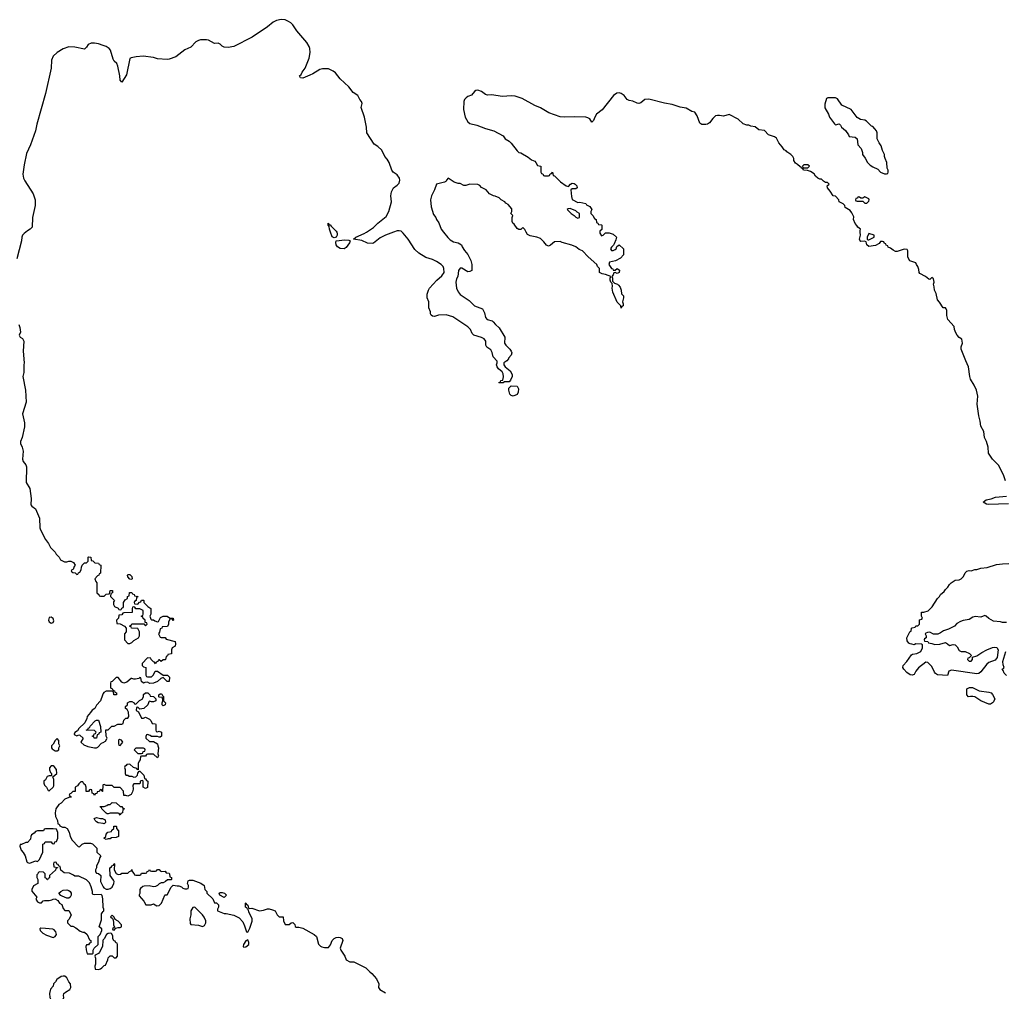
# Model space of a CAD drawing. Header units: inches. Extents: x 2494115 to 2685112, y 774173 to 915163.
# Tile 157 of 215: x 2629149 to 2639169, y 842272 to 852163. Entities that reach past the tile are written whole.
import ezdxf

# ---------------------------------------------------------------- set-up
doc = ezdxf.new("R2010")
doc.units = ezdxf.units.IN
doc.header["$MEASUREMENT"] = 0
for name, color, linetype in [('C6824', 7, 'Continuous'), ('C6825', 7, 'Continuous'), ('C6834', 7, 'Continuous'), ('C6835', 7, 'Continuous')]:
    doc.layers.add(name, color=color, linetype=linetype)

msp = doc.modelspace()

# ---------------------------------------------------------------- linework, layer by layer
at = {"layer": 'C6824', "color": 5, "elevation": 40}
for points in [[(2629211, 850000), (2629194, 849986), (2629179, 849970), (2629171, 849949), (2629166, 849910), (2629121, 849730)], [(2629140, 849060), (2629151, 849031), (2629158, 848982), (2629142, 848950), (2629154, 848930), (2629177, 848917), (2629191, 848890), (2629185, 848790), (2629195, 848670), (2629191, 848650), (2629191, 848570), (2629181, 848530), (2629208, 848390), (2629214, 848270), (2629177, 848150), (2629198, 848058), (2629198, 848018), (2629175, 847910), (2629156, 847870), (2629156, 847850), (2629175, 847810), (2629183, 847770), (2629176, 847690), (2629185, 847665), (2629213, 847633), (2629217, 847610), (2629216, 847450), (2629251, 847390), (2629267, 847290), (2629263, 847223), (2629271, 847211), (2629310, 847182), (2629352, 847090), (2629354, 846990), (2629362, 846970), (2629412, 846870), (2629442, 846830), (2629462, 846790), (2629510, 846742), (2629521, 846721), (2629552, 846690), (2629565, 846665), (2629605, 846645), (2629630, 846645), (2629650, 846652), (2629670, 846652), (2629697, 846637), (2629714, 846610), (2629704, 846596), (2629693, 846567), (2629678, 846562), (2629674, 846550), (2629690, 846534), (2629713, 846533), (2629730, 846514), (2629742, 846518), (2629747, 846533), (2629762, 846538), (2629776, 846564), (2629778, 846590), (2629786, 846610), (2629810, 846634), (2629830, 846634), (2629846, 846650), (2629846, 846690), (2629850, 846694), (2629873, 846693), (2629878, 846658), (2629893, 846653), (2629913, 846633), (2629952, 846632), (2629958, 846618), (2629974, 846610), (2629972, 846528), (2629958, 846522), (2629954, 846510), (2629940, 846500), (2629914, 846470), (2629924, 846444), (2629934, 846430), (2629934, 846330), (2629953, 846313), (2629958, 846298), (2629970, 846294), (2630000, 846294)], [(2630000, 845305), (2629990, 845286), (2629971, 845229), (2629930, 845186), (2629914, 845150), (2629885, 845135), (2629871, 845109), (2629834, 845070), (2629832, 845048), (2629813, 845007), (2629750, 844946), (2629737, 844923), (2629710, 844906), (2629702, 844890), (2629705, 844885), (2629730, 844874), (2629750, 844882), (2629760, 844880), (2629794, 844850), (2629772, 844810), (2629801, 844781), (2629843, 844763), (2629909, 844751), (2629930, 844751), (2629943, 844757), (2629983, 844797), (2630000, 844806)], [(2630000, 844373), (2629994, 844370), (2629993, 844307), (2629987, 844307), (2629982, 844322), (2629970, 844326), (2629953, 844307), (2629938, 844302), (2629933, 844287), (2629918, 844282), (2629910, 844266), (2629902, 844282), (2629886, 844290), (2629882, 844322), (2629870, 844326), (2629858, 844322), (2629850, 844306), (2629827, 844307), (2629826, 844350), (2629818, 844370), (2629803, 844383), (2629790, 844406), (2629770, 844406), (2629750, 844386), (2629737, 844363), (2629714, 844350), (2629713, 844307), (2629690, 844306), (2629670, 844286), (2629658, 844282), (2629654, 844270), (2629658, 844258), (2629670, 844254), (2629673, 844247), (2629650, 844246), (2629610, 844228), (2629570, 844188), (2629547, 844173), (2629518, 844130), (2629511, 844090), (2629512, 844052), (2629534, 844010), (2629538, 843978), (2629550, 843974), (2629558, 843958), (2629584, 843944), (2629610, 843942), (2629631, 843931), (2629652, 843892), (2629662, 843850), (2629682, 843810), (2629745, 843745), (2629758, 843742), (2629786, 843770), (2629810, 843782), (2629870, 843782), (2629890, 843774), (2629934, 843730), (2629934, 843690), (2629974, 843650), (2629964, 843636), (2629950, 843586), (2629932, 843550), (2629931, 843529), (2629922, 843510), (2629922, 843490), (2629930, 843474), (2629952, 843472), (2629974, 843450), (2629971, 843390), (2630000, 843337)], [(2630000, 844116), (2629986, 844130), (2629982, 844142), (2629970, 844146), (2629968, 844152), (2630000, 844153)], [(2630000, 843980), (2629949, 843989), (2629930, 843998), (2629918, 844010), (2629908, 844032), (2629930, 844042), (2629972, 844032), (2629991, 844031), (2630000, 844027)], [(2630000, 843125), (2629998, 843130), (2629994, 843214), (2629987, 843247), (2629978, 843258), (2629910, 843255), (2629898, 843258), (2629890, 843266), (2629889, 843290), (2629877, 843337), (2629858, 843378), (2629830, 843408), (2629750, 843446), (2629710, 843446), (2629696, 843456), (2629655, 843475), (2629600, 843480), (2629567, 843507), (2629562, 843542), (2629546, 843546), (2629542, 843562), (2629527, 843567), (2629522, 843582), (2629510, 843586), (2629498, 843582), (2629494, 843570), (2629498, 843538), (2629534, 843534), (2629534, 843530), (2629518, 843522), (2629513, 843507), (2629454, 843450), (2629452, 843428), (2629438, 843422), (2629433, 843407), (2629427, 843407), (2629422, 843422), (2629408, 843428), (2629407, 843467), (2629390, 843486), (2629353, 843487), (2629338, 843482), (2629334, 843470), (2629322, 843458), (2629322, 843430), (2629334, 843410), (2629334, 843370), (2629290, 843346), (2629272, 843310), (2629273, 843293), (2629322, 843230), (2629314, 843210), (2629330, 843182), (2629350, 843174), (2629370, 843174), (2629387, 843193), (2629402, 843198), (2629450, 843198), (2629476, 843204), (2629490, 843212), (2629514, 843214), (2629514, 843210), (2629537, 843197), (2629554, 843170), (2629577, 843157), (2629590, 843114), (2629610, 843094), (2629650, 843094), (2629672, 843050), (2629653, 843007), (2629634, 842990), (2629634, 842970), (2629670, 842934), (2629690, 842934), (2629720, 842920), (2629764, 842884), (2629790, 842874), (2629810, 842874), (2629834, 842850), (2629858, 842798), (2629874, 842790), (2629873, 842767), (2629858, 842762), (2629850, 842746), (2629830, 842746), (2629822, 842730), (2629824, 842696), (2629834, 842654), (2629890, 842654), (2629898, 842662), (2629898, 842690), (2629906, 842710), (2629946, 842750), (2629946, 842830), (2629968, 842850), (2629986, 842890), (2629986, 842910), (2629958, 842930), (2629980, 843000), (2629980, 843060), (2629987, 843073), (2630000, 843084)], [(2630000, 842796), (2629994, 842790), (2629992, 842728), (2629962, 842670), (2629950, 842658), (2629918, 842642), (2629914, 842630), (2629922, 842610), (2629922, 842550), (2629914, 842530), (2629918, 842498), (2629950, 842494), (2629970, 842502), (2629986, 842510), (2630000, 842524)]]:
    msp.add_lwpolyline(points, dxfattribs=at)
for points in [[(2629470, 846082), (2629450, 846078), (2629443, 846050), (2629450, 846032), (2629470, 846021), (2629490, 846025), (2629497, 846043), (2629490, 846068)], [(2629930, 844848), (2629906, 844850), (2629902, 844862), (2629886, 844870), (2629902, 844878), (2629907, 844893), (2629922, 844898), (2629926, 844910), (2629910, 844926), (2629826, 844930), (2629842, 844938), (2629850, 844954), (2629862, 844958), (2629867, 844973), (2629916, 845024), (2629930, 845032), (2629950, 845034), (2629973, 844967), (2629974, 844910), (2629958, 844902), (2629950, 844886), (2629938, 844882)], [(2629530, 844846), (2629510, 844826), (2629491, 844789), (2629472, 844770), (2629472, 844750), (2629480, 844740), (2629510, 844722), (2629530, 844722), (2629546, 844730), (2629548, 844752), (2629558, 844770), (2629548, 844790), (2629547, 844827)], [(2629490, 844568), (2629470, 844566), (2629453, 844547), (2629453, 844527), (2629461, 844501), (2629472, 844490), (2629474, 844466), (2629450, 844466), (2629430, 844458), (2629410, 844426), (2629394, 844410), (2629394, 844390), (2629402, 844370), (2629422, 844350), (2629438, 844318), (2629450, 844314), (2629488, 844350), (2629495, 844365), (2629498, 844430), (2629486, 844454), (2629528, 844490), (2629522, 844530), (2629500, 844560)], [(2629490, 843928), (2629410, 843926), (2629398, 843922), (2629390, 843906), (2629330, 843906), (2629310, 843898), (2629297, 843883), (2629270, 843866), (2629262, 843850), (2629260, 843820), (2629230, 843786), (2629210, 843786), (2629166, 843766), (2629154, 843766), (2629152, 843750), (2629165, 843710), (2629185, 843685), (2629205, 843650), (2629222, 843590), (2629230, 843582), (2629250, 843578), (2629270, 843585), (2629310, 843602), (2629330, 843594), (2629350, 843614), (2629386, 843690), (2629386, 843770), (2629402, 843778), (2629407, 843793), (2629470, 843794), (2629478, 843778), (2629490, 843774), (2629502, 843778), (2629507, 843793), (2629522, 843798), (2629538, 843830), (2629538, 843890), (2629522, 843922)], [(2629630, 843222), (2629580, 843240), (2629567, 843247), (2629546, 843270), (2629566, 843290), (2629590, 843302), (2629630, 843305), (2629650, 843298), (2629662, 843290), (2629674, 843270), (2629674, 843250), (2629662, 843230), (2629650, 843222)], [(2629364, 842916), (2629354, 842910), (2629358, 842890), (2629385, 842865), (2629423, 842843), (2629490, 842821), (2629510, 842831), (2629524, 842850), (2629518, 842878), (2629499, 842899), (2629486, 842906), (2629410, 842913)], [(2629590, 842428), (2629570, 842422), (2629526, 842394), (2629512, 842370), (2629492, 842350), (2629490, 842326), (2629464, 842296), (2629451, 842250), (2629456, 842210), (2629481, 842161), (2629510, 842141), (2629530, 842136), (2629550, 842141), (2629577, 842163), (2629599, 842210), (2629595, 842230), (2629598, 842250), (2629615, 842265), (2629658, 842290), (2629668, 842310), (2629666, 842350), (2629648, 842368), (2629628, 842408), (2629607, 842427)]]:
    msp.add_lwpolyline(points, close=True, dxfattribs=at)
at = {"layer": 'C6825', "color": 5, "elevation": 40}
msp.add_lwpolyline([(2630000, 851900), (2629950, 851916), (2629910, 851924), (2629875, 851925), (2629847, 851910), (2629830, 851882), (2629810, 851864), (2629710, 851883), (2629650, 851885), (2629590, 851865), (2629530, 851830), (2629490, 851790), (2629474, 851750), (2629468, 851670), (2629413, 851410), (2629322, 851098), (2629310, 851030), (2629258, 850890), (2629219, 850801), (2629195, 850685), (2629182, 850590), (2629187, 850550), (2629201, 850521), (2629287, 850390), (2629306, 850330), (2629306, 850270), (2629278, 850150), (2629276, 850050), (2629256, 850030), (2629227, 850013), (2629211, 850000)], dxfattribs=at)
at = {"layer": 'C6834', "color": 5, "elevation": 40}
for points in [[(2632376, 850000), (2632381, 849990), (2632379, 849970), (2632370, 849948), (2632350, 849942), (2632330, 849954), (2632313, 850000)], [(2632953, 850000), (2632870, 849970), (2632819, 849941), (2632750, 849888), (2632736, 849884), (2632689, 849889), (2632630, 849916), (2632546, 849930), (2632569, 849950), (2632655, 849985), (2632678, 850000)], [(2633463, 850000), (2633505, 849945), (2633530, 849923), (2633563, 849903), (2633611, 849891), (2633645, 849870), (2633651, 849850), (2633674, 849814), (2633710, 849772), (2633741, 849710), (2633751, 849670), (2633751, 849610), (2633730, 849598), (2633710, 849595), (2633650, 849633), (2633630, 849632), (2633614, 849610), (2633608, 849550), (2633595, 849525), (2633589, 849491), (2633594, 849430), (2633610, 849391), (2633630, 849366), (2633723, 849303), (2633778, 849250), (2633859, 849219), (2633880, 849180), (2633888, 849130), (2633905, 849110), (2633956, 849096), (2633968, 849088), (2633990, 849061), (2634030, 849026), (2634087, 848930), (2634087, 848910), (2634081, 848890), (2634083, 848870), (2634095, 848850), (2634138, 848810), (2634151, 848790), (2634156, 848770), (2634151, 848749), (2634122, 848718), (2634122, 848710), (2634105, 848690), (2634076, 848670), (2634075, 848650), (2634091, 848630), (2634141, 848590), (2634162, 848550), (2634162, 848530), (2634145, 848495), (2634130, 848478), (2634084, 848476), (2634070, 848466), (2634030, 848466), (2634026, 848470), (2634042, 848478), (2634046, 848490), (2634067, 848493), (2634073, 848527), (2634070, 848558), (2634059, 848579), (2634022, 848610), (2634009, 848630), (2634002, 848650), (2634008, 848670), (2634007, 848687), (2633969, 848730), (2633956, 848776), (2633942, 848802), (2633902, 848830), (2633894, 848850), (2633894, 848890), (2633875, 848915), (2633850, 848929), (2633770, 848953), (2633753, 848970), (2633736, 849010), (2633710, 849037), (2633557, 849137), (2633490, 849157), (2633410, 849156), (2633370, 849143), (2633350, 849144), (2633335, 849155), (2633329, 849169), (2633329, 849190), (2633314, 849230), (2633313, 849290), (2633297, 849330), (2633295, 849370), (2633309, 849410), (2633321, 849430), (2633393, 849510), (2633445, 849555), (2633467, 849590), (2633466, 849630), (2633457, 849650), (2633438, 849670), (2633390, 849702), (2633350, 849721), (2633282, 849742), (2633210, 849785), (2633170, 849823), (2633101, 849930), (2633051, 849991), (2633041, 850000)], [(2635054, 850000), (2635054, 849990), (2635070, 849962), (2635086, 849970), (2635110, 849994), (2635148, 849992), (2635190, 849978), (2635222, 849950), (2635217, 849923), (2635200, 849880), (2635193, 849867), (2635170, 849846), (2635162, 849830), (2635170, 849814), (2635190, 849814), (2635210, 849822), (2635218, 849830), (2635227, 849853), (2635250, 849872), (2635292, 849830), (2635292, 849770), (2635264, 849736), (2635211, 849709), (2635150, 849695), (2635143, 849670), (2635170, 849631), (2635185, 849625), (2635190, 849614), (2635210, 849614), (2635230, 849631), (2635252, 849612), (2635250, 849588), (2635230, 849578), (2635210, 849588), (2635194, 849586), (2635190, 849566), (2635174, 849550), (2635182, 849530), (2635182, 849502), (2635201, 849481), (2635231, 849471), (2635242, 849462), (2635260, 849440), (2635271, 849410), (2635273, 849373), (2635292, 849352), (2635292, 849330), (2635282, 849290), (2635291, 849271), (2635291, 849249), (2635278, 849242), (2635270, 849226), (2635266, 849250), (2635229, 849289), (2635184, 849390), (2635177, 849430), (2635181, 849450), (2635178, 849478), (2635166, 849490), (2635158, 849510), (2635158, 849530), (2635166, 849550), (2635110, 849569), (2635075, 849575), (2635050, 849589), (2635048, 849630), (2635029, 849650), (2635022, 849670), (2634934, 849750), (2634878, 849810), (2634844, 849824), (2634808, 849850), (2634769, 849869), (2634670, 849894), (2634650, 849904), (2634590, 849902), (2634550, 849868), (2634530, 849858), (2634510, 849869), (2634483, 849903), (2634450, 849934), (2634410, 849949), (2634343, 849963), (2634316, 849976), (2634304, 850000)], [(2639182, 847470), (2639162, 847530), (2639109, 847629), (2639049, 847690), (2639009, 847750), (2639003, 847810), (2638989, 847870), (2638969, 847910), (2638962, 847970), (2638930, 848026), (2638924, 848076), (2638909, 848130), (2638894, 848250), (2638899, 848330), (2638885, 848390), (2638863, 848443), (2638825, 848505), (2638817, 848530), (2638805, 848630), (2638776, 848690), (2638729, 848810), (2638729, 848831), (2638742, 848870), (2638738, 848910), (2638710, 848928), (2638688, 848950), (2638674, 848974), (2638662, 849010), (2638659, 849039), (2638595, 849110), (2638584, 849150), (2638583, 849203), (2638578, 849218), (2638570, 849228), (2638548, 849230), (2638509, 849289), (2638489, 849310), (2638476, 849376), (2638458, 849410), (2638456, 849444), (2638449, 849470), (2638455, 849490), (2638450, 849526), (2638430, 849538), (2638410, 849518), (2638400, 849520), (2638366, 849550), (2638310, 849578), (2638304, 849590), (2638300, 849620), (2638289, 849650), (2638274, 849670), (2638270, 849686), (2638209, 849709), (2638187, 849747), (2638186, 849810), (2638182, 849822), (2638150, 849828), (2638077, 849803), (2638063, 849803), (2638037, 849817), (2638010, 849838), (2637987, 849847), (2637982, 849862), (2637967, 849867), (2637962, 849882), (2637950, 849886), (2637942, 849902), (2637930, 849906), (2637910, 849906), (2637897, 849883), (2637857, 849863), (2637790, 849855), (2637769, 849870), (2637768, 849888), (2637762, 849902), (2637747, 849907), (2637710, 849906), (2637698, 849918), (2637695, 849930), (2637704, 849970), (2637703, 850000)], [(2639210, 847233), (2639007, 847227), (2638989, 847230), (2638955, 847250), (2638986, 847274), (2639035, 847285), (2639079, 847301), (2639190, 847314)], [(2639190, 846028), (2639152, 846028), (2639130, 846035), (2639060, 846040), (2639010, 846066), (2638986, 846090), (2638970, 846098), (2638930, 846082), (2638872, 846088), (2638850, 846082), (2638810, 846058), (2638750, 846048), (2638724, 846036), (2638685, 846015), (2638662, 845990), (2638602, 845958), (2638550, 845942), (2638520, 845920), (2638491, 845909), (2638450, 845908), (2638410, 845928), (2638386, 845926), (2638370, 845918), (2638365, 845910), (2638374, 845890), (2638374, 845870), (2638358, 845862), (2638354, 845850), (2638358, 845838), (2638390, 845834), (2638398, 845818), (2638430, 845814), (2638462, 845802), (2638514, 845806), (2638570, 845822), (2638591, 845811), (2638610, 845792), (2638650, 845801), (2638670, 845798), (2638690, 845778), (2638710, 845742), (2638730, 845732), (2638770, 845732), (2638814, 845710), (2638834, 845690), (2638813, 845667), (2638798, 845662), (2638794, 845650), (2638810, 845634), (2638830, 845634), (2638846, 845650), (2638846, 845674), (2638890, 845686), (2638939, 845721), (2638992, 845748), (2639050, 845771), (2639070, 845774), (2639093, 845773), (2639107, 845750), (2639096, 845670), (2639077, 845643), (2639010, 845619), (2638990, 845603), (2638930, 845525), (2638910, 845509), (2638890, 845505), (2638630, 845541), (2638605, 845530), (2638590, 845488), (2638490, 845495), (2638469, 845509), (2638460, 845520), (2638430, 845578), (2638390, 845618), (2638370, 845622), (2638296, 845564), (2638268, 845530), (2638250, 845499), (2638230, 845489), (2638210, 845494), (2638177, 845517), (2638145, 845550), (2638136, 845570), (2638141, 845590), (2638178, 845630), (2638223, 845697), (2638236, 845704), (2638278, 845710), (2638318, 845730), (2638338, 845770), (2638338, 845798), (2638327, 845807), (2638270, 845808), (2638250, 845798), (2638227, 845807), (2638210, 845808), (2638196, 845816), (2638180, 845840), (2638178, 845870), (2638206, 845930), (2638222, 845938), (2638226, 845970), (2638230, 845974), (2638262, 845978), (2638267, 845993), (2638290, 845994), (2638306, 846010), (2638307, 846053), (2638330, 846062), (2638338, 846070), (2638326, 846090), (2638327, 846133), (2638350, 846132), (2638395, 846145), (2638434, 846186), (2638489, 846271), (2638509, 846291), (2638518, 846310), (2638557, 846343), (2638570, 846362), (2638595, 846385), (2638610, 846412), (2638628, 846430), (2638670, 846456), (2638710, 846462), (2638730, 846471), (2638749, 846490), (2638765, 846515), (2638770, 846532), (2638788, 846550), (2638810, 846556), (2638830, 846551), (2638870, 846565), (2638890, 846565), (2638930, 846581), (2638994, 846586), (2639090, 846616), (2639150, 846624), (2639214, 846626)], [(2630000, 846294), (2630010, 846294), (2630030, 846314), (2630062, 846318), (2630070, 846354), (2630093, 846353), (2630094, 846330), (2630078, 846322), (2630074, 846290), (2630114, 846250), (2630104, 846236), (2630102, 846210), (2630114, 846190), (2630152, 846172), (2630158, 846158), (2630170, 846154), (2630182, 846158), (2630188, 846172), (2630202, 846178), (2630206, 846190), (2630206, 846230), (2630223, 846257), (2630246, 846270), (2630246, 846290), (2630262, 846298), (2630267, 846333), (2630290, 846332), (2630298, 846318), (2630314, 846310), (2630318, 846298), (2630354, 846290), (2630338, 846282), (2630334, 846250), (2630318, 846242), (2630314, 846230), (2630318, 846218), (2630350, 846214), (2630367, 846233), (2630382, 846238), (2630387, 846253), (2630410, 846254), (2630414, 846250), (2630414, 846230), (2630454, 846190), (2630482, 846170), (2630482, 846110), (2630474, 846090), (2630482, 846062), (2630490, 846054), (2630510, 846054), (2630524, 846044), (2630550, 846034), (2630562, 846038), (2630583, 846077), (2630610, 846092), (2630650, 846092), (2630673, 846073), (2630712, 846072), (2630714, 846050), (2630710, 846048), (2630702, 846062), (2630690, 846066), (2630678, 846062), (2630662, 846030), (2630662, 846010), (2630653, 845987), (2630598, 845982), (2630594, 845970), (2630578, 845962), (2630572, 845928), (2630562, 845910), (2630578, 845878), (2630590, 845874), (2630630, 845874), (2630638, 845858), (2630730, 845832), (2630734, 845810), (2630730, 845786), (2630702, 845770), (2630694, 845750), (2630693, 845707), (2630658, 845702), (2630652, 845688), (2630638, 845682), (2630634, 845650), (2630630, 845646), (2630610, 845646), (2630590, 845628), (2630570, 845646), (2630558, 845642), (2630554, 845630), (2630538, 845622), (2630530, 845606), (2630522, 845622), (2630510, 845626), (2630486, 845650), (2630482, 845662), (2630450, 845666), (2630394, 845610), (2630394, 845590), (2630410, 845574), (2630434, 845570), (2630434, 845490), (2630438, 845478), (2630450, 845474), (2630490, 845474), (2630510, 845494), (2630529, 845531), (2630550, 845532), (2630610, 845492), (2630652, 845490), (2630672, 845470), (2630670, 845426), (2630650, 845426), (2630610, 845466), (2630584, 845456), (2630550, 845426), (2630510, 845408), (2630473, 845407), (2630450, 845418), (2630424, 845416), (2630410, 845408), (2630390, 845426), (2630382, 845462), (2630370, 845466), (2630362, 845458), (2630329, 845449), (2630309, 845449), (2630290, 845458), (2630284, 845456), (2630240, 845420), (2630210, 845409), (2630190, 845418), (2630150, 845466), (2630130, 845466), (2630090, 845426), (2630078, 845422), (2630074, 845410), (2630074, 845370), (2630078, 845358), (2630090, 845354), (2630098, 845338), (2630114, 845330), (2630118, 845318), (2630134, 845310), (2630134, 845290), (2630106, 845290), (2630102, 845322), (2630087, 845327), (2630030, 845328), (2630005, 845315), (2630000, 845305)], [(2639190, 845488), (2639168, 845510), (2639158, 845538), (2639148, 845550), (2639162, 845558), (2639166, 845570), (2639156, 845596), (2639155, 845630), (2639184, 845730)], [(2630000, 844806), (2630022, 844818), (2630036, 844844), (2630038, 844850), (2630028, 844870), (2630027, 844933), (2630050, 844934), (2630088, 844972), (2630110, 844972), (2630149, 844991), (2630187, 844993), (2630202, 844998), (2630210, 845034), (2630230, 845052), (2630250, 845054), (2630258, 845070), (2630255, 845115), (2630242, 845142), (2630226, 845150), (2630226, 845170), (2630246, 845190), (2630246, 845210), (2630270, 845222), (2630290, 845222), (2630314, 845210), (2630318, 845198), (2630330, 845194), (2630369, 845231), (2630395, 845245), (2630408, 845270), (2630410, 845294), (2630430, 845312), (2630452, 845312), (2630474, 845290), (2630478, 845278), (2630510, 845274), (2630534, 845250), (2630534, 845230), (2630510, 845218), (2630490, 845218), (2630470, 845226), (2630462, 845218), (2630452, 845190), (2630414, 845150), (2630370, 845146), (2630350, 845166), (2630338, 845162), (2630334, 845130), (2630358, 845118), (2630390, 845054), (2630410, 845054), (2630430, 845062), (2630470, 845042), (2630482, 845030), (2630498, 844998), (2630530, 844994), (2630534, 844990), (2630534, 844930), (2630538, 844918), (2630550, 844914), (2630570, 844922), (2630592, 844912), (2630591, 844869), (2630580, 844860), (2630570, 844858), (2630550, 844866), (2630490, 844866), (2630476, 844876), (2630450, 844886), (2630438, 844882), (2630433, 844867), (2630432, 844850), (2630470, 844814), (2630510, 844814), (2630553, 844793), (2630554, 844770), (2630562, 844750), (2630554, 844690), (2630562, 844670), (2630550, 844649), (2630510, 844686), (2630450, 844686), (2630438, 844682), (2630430, 844666), (2630390, 844666), (2630378, 844662), (2630374, 844630), (2630364, 844616), (2630354, 844590), (2630354, 844526), (2630346, 844530), (2630342, 844542), (2630306, 844550), (2630270, 844586), (2630238, 844582), (2630234, 844570), (2630218, 844562), (2630214, 844550), (2630222, 844530), (2630222, 844490), (2630230, 844474), (2630250, 844474), (2630264, 844464), (2630290, 844462), (2630310, 844452), (2630330, 844454), (2630347, 844473), (2630350, 844494), (2630366, 844514), (2630373, 844513), (2630412, 844472), (2630418, 844438), (2630430, 844434), (2630438, 844418), (2630454, 844410), (2630450, 844346), (2630430, 844338), (2630406, 844350), (2630406, 844410), (2630398, 844418), (2630384, 844416), (2630374, 844410), (2630374, 844390), (2630370, 844386), (2630310, 844386), (2630302, 844370), (2630305, 844330), (2630298, 844302), (2630284, 844276), (2630250, 844258), (2630230, 844266), (2630210, 844266), (2630206, 844310), (2630170, 844346), (2630110, 844348), (2630090, 844368), (2630028, 844368), (2630010, 844378), (2630000, 844373)], [(2630000, 844153), (2630010, 844154), (2630036, 844164), (2630050, 844174), (2630070, 844174), (2630090, 844194), (2630130, 844192), (2630170, 844154), (2630190, 844154), (2630198, 844138), (2630214, 844130), (2630198, 844122), (2630194, 844090), (2630178, 844082), (2630170, 844066), (2630162, 844082), (2630150, 844086), (2630093, 844087), (2630070, 844086), (2630050, 844078), (2630040, 844080), (2630030, 844086), (2630000, 844116)], [(2630000, 844027), (2630018, 844018), (2630022, 843990), (2630010, 843978), (2630000, 843980)], [(2630000, 843337), (2630006, 843326), (2630030, 843311), (2630050, 843311), (2630070, 843318), (2630089, 843331), (2630108, 843370), (2630109, 843390), (2630103, 843403), (2630069, 843450), (2630066, 843530), (2630082, 843538), (2630086, 843550), (2630102, 843558), (2630110, 843574), (2630114, 843570), (2630112, 843510), (2630132, 843472), (2630150, 843462), (2630176, 843464), (2630190, 843474), (2630250, 843474), (2630267, 843493), (2630282, 843498), (2630290, 843514), (2630293, 843493), (2630314, 843470), (2630318, 843458), (2630330, 843454), (2630370, 843454), (2630382, 843458), (2630390, 843474), (2630430, 843474), (2630442, 843478), (2630447, 843493), (2630462, 843498), (2630470, 843514), (2630478, 843498), (2630490, 843494), (2630530, 843494), (2630542, 843498), (2630550, 843514), (2630570, 843514), (2630578, 843498), (2630593, 843493), (2630630, 843494), (2630638, 843478), (2630670, 843474), (2630674, 843470), (2630678, 843438), (2630694, 843430), (2630694, 843410), (2630690, 843406), (2630653, 843407), (2630634, 843390), (2630610, 843378), (2630590, 843378), (2630570, 843368), (2630550, 843348), (2630530, 843338), (2630510, 843335), (2630465, 843345), (2630417, 843343), (2630402, 843338), (2630380, 843320), (2630372, 843308), (2630371, 843269), (2630364, 843256), (2630364, 843244), (2630412, 843190), (2630432, 843152), (2630488, 843152), (2630510, 843162), (2630543, 843143), (2630570, 843147), (2630593, 843170), (2630626, 843250), (2630630, 843254), (2630650, 843254), (2630690, 843334), (2630710, 843354), (2630750, 843345), (2630770, 843345), (2630796, 843336), (2630810, 843322), (2630830, 843314), (2630850, 843314), (2630862, 843318), (2630867, 843333), (2630868, 843350), (2630858, 843370), (2630862, 843398), (2630876, 843404), (2630910, 843405), (2630993, 843373), (2631026, 843350), (2631032, 843310), (2631054, 843290), (2631054, 843270), (2631113, 843213), (2631130, 843174), (2631152, 843172), (2631172, 843152), (2631172, 843130), (2631162, 843110), (2631162, 843090), (2631230, 843065), (2631250, 843065), (2631327, 843047), (2631381, 843021), (2631419, 842979), (2631438, 842938), (2631458, 842878), (2631470, 842874), (2631490, 842914), (2631515, 842985), (2631515, 843010), (2631480, 843080), (2631478, 843098), (2631467, 843107), (2631462, 843122), (2631448, 843128), (2631446, 843170), (2631450, 843174), (2631458, 843158), (2631471, 843151), (2631478, 843118), (2631490, 843114), (2631510, 843118), (2631590, 843091), (2631630, 843098), (2631670, 843111), (2631689, 843111), (2631723, 843103), (2631750, 843091), (2631770, 843052), (2631790, 843032), (2631831, 843031), (2631832, 842990), (2631850, 842954), (2631890, 842952), (2631910, 842971), (2631930, 842972), (2631950, 842954), (2631953, 842933), (2631964, 842924), (2631990, 842925), (2632030, 842914), (2632147, 842850), (2632171, 842830), (2632191, 842751), (2632211, 842731), (2632225, 842725), (2632250, 842718), (2632290, 842718), (2632313, 842747), (2632330, 842791), (2632349, 842810), (2632370, 842821), (2632390, 842824), (2632410, 842821), (2632430, 842811), (2632439, 842790), (2632411, 842710), (2632418, 842690), (2632458, 842630), (2632472, 842592), (2632510, 842571), (2632551, 842571), (2632672, 842510), (2632712, 842470), (2632734, 842454), (2632780, 842400), (2632805, 842350), (2632802, 842310), (2632814, 842290), (2632870, 842258)], [(2630000, 843084), (2630006, 843090), (2630006, 843110), (2630000, 843125)], [(2630000, 842524), (2630010, 842534), (2630022, 842538), (2630047, 842593), (2630048, 842612), (2630070, 842634), (2630090, 842634), (2630110, 842614), (2630130, 842614), (2630146, 842630), (2630146, 842750), (2630142, 842762), (2630127, 842767), (2630122, 842782), (2630107, 842787), (2630098, 842810), (2630096, 842836), (2630082, 842862), (2630070, 842866), (2630050, 842862), (2630032, 842850), (2630010, 842806), (2630000, 842796)]]:
    msp.add_lwpolyline(points, dxfattribs=at)
for points in [[(2632450, 849829), (2632410, 849833), (2632384, 849850), (2632369, 849870), (2632366, 849894), (2632370, 849912), (2632457, 849923), (2632499, 849919), (2632511, 849911), (2632504, 849890), (2632490, 849869), (2632470, 849844)], [(2637790, 849986), (2637772, 849950), (2637774, 849930), (2637782, 849922), (2637790, 849922), (2637846, 849950), (2637846, 849970)], [(2634170, 848329), (2634150, 848338), (2634138, 848350), (2634128, 848392), (2634128, 848412), (2634150, 848434), (2634210, 848432), (2634224, 848404), (2634222, 848370), (2634211, 848349)], [(2630290, 846466), (2630270, 846468), (2630248, 846490), (2630246, 846510), (2630250, 846514), (2630270, 846514), (2630290, 846494), (2630294, 846470)], [(2630310, 846186), (2630298, 846182), (2630294, 846170), (2630293, 846127), (2630210, 846126), (2630198, 846122), (2630190, 846106), (2630158, 846102), (2630154, 846070), (2630134, 846050), (2630138, 846018), (2630170, 846014), (2630214, 845990), (2630234, 845970), (2630234, 845930), (2630214, 845910), (2630214, 845850), (2630250, 845814), (2630270, 845814), (2630290, 845822), (2630310, 845842), (2630358, 845870), (2630368, 845890), (2630368, 845930), (2630350, 845966), (2630288, 845968), (2630282, 845982), (2630266, 845990), (2630282, 845998), (2630290, 846014), (2630414, 846014), (2630430, 845994), (2630446, 846010), (2630442, 846022), (2630426, 846026), (2630426, 846050), (2630407, 846067), (2630402, 846082), (2630386, 846090), (2630402, 846098), (2630406, 846110), (2630406, 846150), (2630370, 846166), (2630330, 846166), (2630322, 846182)], [(2630610, 845178), (2630598, 845190), (2630598, 845210), (2630606, 845230), (2630602, 845262), (2630570, 845266), (2630566, 845270), (2630566, 845290), (2630580, 845300), (2630590, 845302), (2630597, 845297), (2630602, 845282), (2630612, 845272), (2630614, 845230), (2630632, 845210), (2630630, 845188)], [(2639010, 845194), (2638929, 845230), (2638870, 845269), (2638850, 845275), (2638825, 845275), (2638806, 845270), (2638788, 845290), (2638788, 845352), (2638816, 845364), (2638844, 845364), (2638914, 845330), (2639010, 845318), (2639034, 845310), (2639050, 845294), (2639071, 845250), (2639060, 845220), (2639050, 845209), (2639030, 845195)], [(2630165, 844835), (2630154, 844830), (2630154, 844790), (2630158, 844778), (2630170, 844774), (2630190, 844794), (2630198, 844810), (2630186, 844830)], [(2630410, 844746), (2630330, 844746), (2630314, 844730), (2630350, 844694), (2630390, 844694), (2630402, 844698), (2630407, 844713), (2630422, 844718), (2630426, 844730), (2630422, 844742)], [(2630030, 843818), (2630006, 843830), (2630026, 843850), (2630028, 843872), (2630047, 843893), (2630082, 843898), (2630087, 843913), (2630106, 843930), (2630107, 843953), (2630130, 843954), (2630134, 843950), (2630134, 843930), (2630153, 843907), (2630154, 843850), (2630130, 843838), (2630084, 843836), (2630070, 843826), (2630050, 843826)], [(2631230, 843228), (2631186, 843250), (2631178, 843270), (2631190, 843278), (2631210, 843278), (2631232, 843270), (2631252, 843250)], [(2630930, 843128), (2630910, 843126), (2630892, 843090), (2630892, 843052), (2630882, 843010), (2630884, 842964), (2630892, 842952), (2630970, 842946), (2631010, 842931), (2631030, 842942), (2631042, 842970), (2631042, 842990), (2631026, 843026), (2631009, 843050)], [(2630090, 843046), (2630074, 843030), (2630094, 843014), (2630100, 843000), (2630105, 842970), (2630102, 842950), (2630114, 842926), (2630094, 842910), (2630098, 842898), (2630110, 842894), (2630126, 842914), (2630150, 842922), (2630170, 842922), (2630186, 842930), (2630186, 842950), (2630150, 842988), (2630122, 843002), (2630110, 843026)], [(2631470, 842798), (2631450, 842788), (2631425, 842750), (2631422, 842730), (2631425, 842725), (2631430, 842722), (2631450, 842726), (2631482, 842750), (2631482, 842770)]]:
    msp.add_lwpolyline(points, close=True, dxfattribs=at)
at = {"layer": 'C6835', "color": 5, "elevation": 40}
for points in [[(2632678, 850000), (2632750, 850047), (2632794, 850090), (2632880, 850160), (2632906, 850210), (2632932, 850308), (2632927, 850370), (2632934, 850410), (2632952, 850450), (2632990, 850477), (2633010, 850498), (2633019, 850530), (2633014, 850550), (2632990, 850583), (2632951, 850611), (2632935, 850630), (2632909, 850710), (2632890, 850742), (2632864, 850770), (2632834, 850834), (2632792, 850872), (2632757, 850897), (2632682, 851010), (2632677, 851070), (2632658, 851170), (2632625, 851270), (2632634, 851310), (2632629, 851330), (2632609, 851349), (2632589, 851390), (2632542, 851422), (2632499, 851479), (2632410, 851561), (2632362, 851622), (2632340, 851640), (2632290, 851663), (2632230, 851663), (2632205, 851655), (2632131, 851610), (2632103, 851597), (2632030, 851569), (2632006, 851570), (2631998, 851590), (2632014, 851606), (2632024, 851630), (2632053, 851670), (2632095, 851770), (2632106, 851830), (2632101, 851870), (2632094, 851890), (2632070, 851929), (2631970, 852050), (2631929, 852110), (2631909, 852130), (2631885, 852145), (2631850, 852160), (2631810, 852163), (2631764, 852156), (2631730, 852139), (2631670, 852089), (2631514, 851986), (2631329, 851891), (2631270, 851881), (2631230, 851883), (2631210, 851894), (2631190, 851915), (2631170, 851922), (2631130, 851921), (2631070, 851955), (2631050, 851959), (2630990, 851956), (2630969, 851951), (2630942, 851938), (2630890, 851883), (2630830, 851855), (2630737, 851783), (2630670, 851761), (2630650, 851758), (2630550, 851765), (2630510, 851777), (2630407, 851793), (2630334, 851786), (2630285, 851775), (2630270, 851768), (2630237, 851603), (2630190, 851528), (2630170, 851546), (2630167, 851590), (2630149, 851689), (2630136, 851716), (2630110, 851742), (2630100, 851760), (2630073, 851853), (2630061, 851870), (2630029, 851890), (2630000, 851900)], [(2637703, 850000), (2637702, 850018), (2637706, 850030), (2637678, 850050), (2637669, 850069), (2637650, 850088), (2637635, 850130), (2637636, 850156), (2637616, 850196), (2637600, 850220), (2637548, 850250), (2637546, 850270), (2637528, 850288), (2637488, 850310), (2637486, 850330), (2637450, 850366), (2637429, 850369), (2637398, 850418), (2637369, 850450), (2637366, 850470), (2637386, 850490), (2637370, 850506), (2637350, 850506), (2637330, 850518), (2637310, 850538), (2637290, 850538), (2637270, 850548), (2637248, 850570), (2637235, 850595), (2637196, 850616), (2637167, 850627), (2637126, 850630), (2637122, 850642), (2637106, 850650), (2637102, 850662), (2637090, 850666), (2637066, 850690), (2637043, 850703), (2637028, 850728), (2637028, 850750), (2637018, 850770), (2636998, 850790), (2636956, 850816), (2636948, 850828), (2636930, 850838), (2636909, 850870), (2636874, 850910), (2636850, 850955), (2636829, 850969), (2636770, 850989), (2636730, 851035), (2636670, 851042), (2636633, 851073), (2636590, 851079), (2636570, 851089), (2636550, 851089), (2636510, 851102), (2636462, 851150), (2636370, 851197), (2636310, 851181), (2636269, 851189), (2636250, 851189), (2636230, 851183), (2636204, 851156), (2636170, 851112), (2636150, 851100), (2636130, 851095), (2636090, 851097), (2636069, 851110), (2636045, 851185), (2636020, 851220), (2635990, 851229), (2635930, 851261), (2635870, 851273), (2635790, 851299), (2635712, 851312), (2635550, 851353), (2635510, 851349), (2635470, 851317), (2635450, 851309), (2635433, 851313), (2635390, 851333), (2635350, 851339), (2635330, 851349), (2635300, 851390), (2635271, 851411), (2635250, 851417), (2635225, 851415), (2635193, 851390), (2635076, 851244), (2635020, 851200), (2635001, 851170), (2634990, 851138), (2634970, 851118), (2634950, 851154), (2634930, 851165), (2634910, 851169), (2634790, 851175), (2634690, 851170), (2634650, 851175), (2634535, 851215), (2634450, 851264), (2634390, 851290), (2634262, 851362), (2634190, 851384), (2634150, 851388), (2634061, 851381), (2633950, 851397), (2633910, 851394), (2633890, 851402), (2633850, 851431), (2633810, 851446), (2633790, 851441), (2633776, 851430), (2633747, 851393), (2633710, 851381), (2633693, 851367), (2633677, 851350), (2633670, 851330), (2633667, 851250), (2633683, 851170), (2633710, 851123), (2633730, 851107), (2633802, 851090), (2633890, 851055), (2633974, 851030), (2634070, 850982), (2634091, 850951), (2634130, 850926), (2634150, 850906), (2634210, 850827), (2634230, 850811), (2634250, 850807), (2634323, 850763), (2634357, 850737), (2634390, 850722), (2634402, 850710), (2634418, 850678), (2634451, 850671), (2634454, 850610), (2634458, 850598), (2634472, 850592), (2634478, 850578), (2634490, 850574), (2634530, 850574), (2634542, 850578), (2634547, 850593), (2634562, 850598), (2634570, 850612), (2634578, 850578), (2634590, 850574), (2634651, 850511), (2634710, 850471), (2634735, 850465), (2634755, 850490), (2634770, 850497), (2634790, 850496), (2634801, 850490), (2634819, 850470), (2634821, 850450), (2634810, 850441), (2634770, 850442), (2634758, 850430), (2634763, 850363), (2634772, 850332), (2634830, 850302), (2634850, 850305), (2634910, 850291), (2634918, 850278), (2634950, 850262), (2634971, 850230), (2634962, 850210), (2634962, 850190), (2634982, 850170), (2635000, 850140), (2635014, 850130), (2635018, 850098), (2635033, 850093), (2635038, 850078), (2635070, 850074), (2635072, 850070), (2635072, 850028), (2635054, 850010), (2635054, 850000)], [(2634304, 850000), (2634290, 850026), (2634270, 850046), (2634250, 850026), (2634230, 850026), (2634210, 850038), (2634182, 850082), (2634169, 850090), (2634162, 850110), (2634162, 850150), (2634168, 850170), (2634148, 850190), (2634158, 850210), (2634156, 850236), (2634120, 850280), (2634096, 850296), (2634086, 850310), (2634050, 850328), (2634030, 850348), (2633987, 850367), (2633970, 850368), (2633929, 850389), (2633895, 850430), (2633850, 850454), (2633830, 850474), (2633810, 850484), (2633730, 850489), (2633690, 850475), (2633670, 850475), (2633630, 850495), (2633610, 850495), (2633570, 850508), (2633510, 850548), (2633492, 850530), (2633485, 850515), (2633472, 850508), (2633390, 850488), (2633371, 850430), (2633339, 850370), (2633330, 850330), (2633338, 850258), (2633361, 850181), (2633385, 850150), (2633391, 850130), (2633414, 850094), (2633439, 850030), (2633463, 850000)], [(2632313, 850000), (2632303, 850030), (2632298, 850058), (2632289, 850070), (2632289, 850091), (2632294, 850086), (2632294, 850074), (2632310, 850076), (2632320, 850060), (2632371, 850010), (2632376, 850000)], [(2633041, 850000), (2633030, 850010), (2633010, 850015), (2632990, 850014), (2632953, 850000)]]:
    msp.add_lwpolyline(points, dxfattribs=at)
for points in [[(2637450, 851368), (2637373, 851367), (2637358, 851362), (2637344, 851304), (2637344, 851264), (2637380, 851200), (2637391, 851170), (2637442, 851102), (2637450, 851092), (2637490, 851102), (2637502, 851090), (2637511, 851070), (2637554, 851034), (2637585, 850990), (2637590, 850974), (2637650, 850966), (2637670, 850951), (2637678, 850890), (2637711, 850850), (2637725, 850810), (2637725, 850790), (2637754, 850754), (2637778, 850710), (2637803, 850683), (2637830, 850665), (2637881, 850641), (2637910, 850612), (2637950, 850592), (2637970, 850594), (2637982, 850598), (2637986, 850610), (2637986, 850630), (2637978, 850650), (2637975, 850710), (2637955, 850750), (2637949, 850770), (2637949, 850790), (2637929, 850830), (2637917, 850877), (2637894, 850910), (2637875, 850950), (2637875, 851010), (2637869, 851030), (2637852, 851052), (2637830, 851075), (2637818, 851078), (2637768, 851130), (2637750, 851139), (2637705, 851145), (2637670, 851168), (2637610, 851248), (2637514, 851294), (2637470, 851358)], [(2637170, 850686), (2637130, 850686), (2637114, 850670), (2637118, 850658), (2637130, 850654), (2637170, 850654), (2637186, 850670)], [(2637750, 850358), (2637730, 850346), (2637710, 850346), (2637696, 850356), (2637682, 850358), (2637673, 850347), (2637658, 850342), (2637654, 850330), (2637658, 850318), (2637670, 850314), (2637730, 850314), (2637750, 850294), (2637770, 850294), (2637790, 850314), (2637795, 850330), (2637790, 850338)], [(2634750, 850242), (2634730, 850238), (2634722, 850230), (2634762, 850190), (2634791, 850171), (2634810, 850152), (2634830, 850142), (2634846, 850150), (2634846, 850190), (2634823, 850203), (2634810, 850218)]]:
    msp.add_lwpolyline(points, close=True, dxfattribs=at)

doc.saveas('drawing.dxf')
